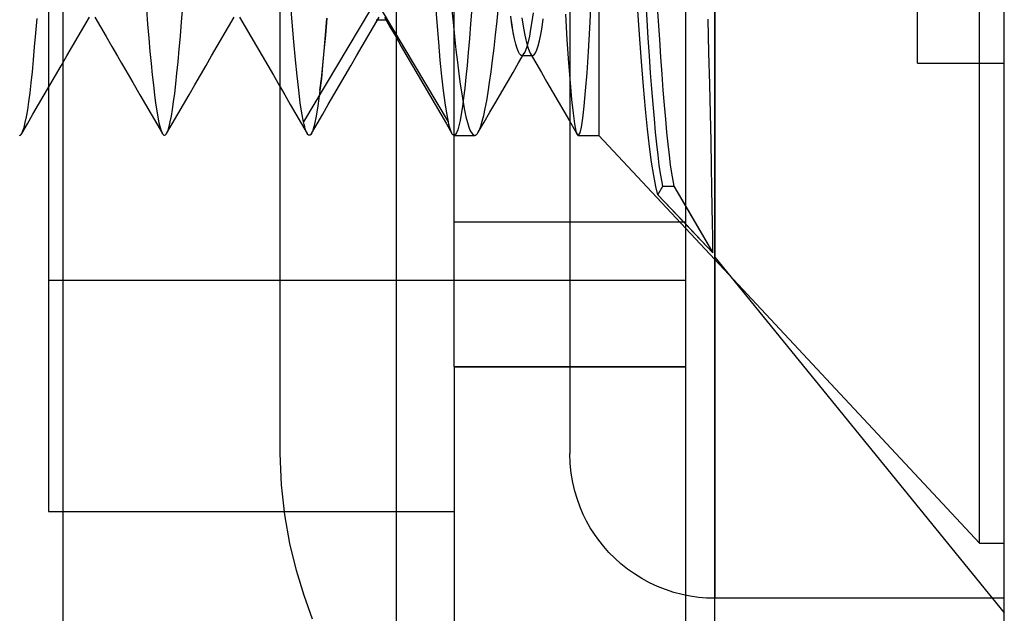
# Model space of a CAD drawing. Header units: millimetres. Extents: x 0 to 93, y -1.2 to 50.
# Tile 133 of 140: x 89.6 to 93, y 40.6 to 42.7. Entities that reach past the tile are written whole.
import ezdxf

# ---------------------------------------------------------------- set-up
doc = ezdxf.new("R2010")
doc.units = ezdxf.units.MM
doc.layers.add('MAIN-1', color=7, linetype='Continuous')
doc.layers.add('MAIN-2', color=7, linetype='Continuous')

msp = doc.modelspace()

# ---------------------------------------------------------------- linework, layer by layer
at = {"layer": 'MAIN-1'}
for p, q in [((90.9, 49.2), (90.9, 32.7)), ((89.75, 30.5), (89.75, 47.5)), ((92, 45.7), (92, 40.7)), ((92, 45.7), (92, 40.7)), ((91.1, 41.5), (91.1, 44.3)), ((91.9, 41.5), (91.9, 44.3)), ((92, 1), (92, 43.8)), ((93, 1), (93, 43.8)), ((91.9801, 42.5858), (91.9772, 42.7021)), ((91.9827, 42.4764), (91.9801, 42.5858)), ((91.9851, 42.3741), (91.9827, 42.4764)), ((91.9872, 42.2796), (91.9851, 42.3741)), ((91.989, 42.1938), (91.9872, 42.2796)), ((91.9904, 42.1174), (91.989, 42.1938)), ((91.9916, 42.0513), (91.9904, 42.1174)), ((91.9, 42.0536), (91.993, 41.8938)), ((91.9925, 41.9958), (91.9916, 42.0513)), ((91.993, 41.8938), (91.9, 41.9927)), ((91.993, 41.951), (91.9925, 41.9958)), ((91.9, 41.9783), (92, 41.8711)), ((91.9932, 41.9169), (91.993, 41.951)), ((91.993, 41.8938), (91.9932, 41.9169)), ((91.1, 41.5), (91.9, 41.5)), ((91.1, 41.5), (91.1, 40.5)), ((91.9, 40.5), (91.9, 41.5)), ((90.9, 41), (91.1, 41))]:
    msp.add_line(p, q, dxfattribs=at)
at = {"layer": 'MAIN-2'}
for p, q in [((90.5, 41.2), (90.5, 45.7)), ((91.5, 45.7), (91.5, 41.2)), ((92, 40.7), (92, 45.7)), ((92, 40.7), (92, 45.7)), ((89.7, 43.8), (89.7, 41)), ((91.6, 43.8), (91.6, 42.3)), ((91.6, 43.8), (91.6, 42.3)), ((92.9148, 40.89), (92.9148, 43.8)), ((92.9148, 40.89), (92.9148, 43.8)), ((92.7, 42.55), (92.7, 43.25)), ((90.159, 42.6919), (90.163, 42.743)), ((90.159, 42.6919), (90.163, 42.743)), ((90.5411, 42.6911), (90.5355, 42.7643)), ((90.5411, 42.6911), (90.5355, 42.7643)), ((91.0413, 42.6897), (91.0357, 42.763)), ((91.0413, 42.6897), (91.0357, 42.763)), ((91.0915, 42.7419), (91.0964, 42.6907)), ((91.0915, 42.7419), (91.0964, 42.6907)), ((91.1609, 42.7402), (91.1569, 42.686)), ((91.1609, 42.7402), (91.1569, 42.686)), ((91.2486, 42.6956), (91.2537, 42.7466)), ((91.2486, 42.6956), (91.2537, 42.7466)), ((91.5684, 42.6706), (91.573, 42.7602)), ((91.5684, 42.6706), (91.573, 42.7602)), ((91.7402, 42.6489), (91.7333, 42.7472)), ((91.7402, 42.6489), (91.7333, 42.7472)), ((91.7662, 42.6999), (91.7619, 42.7679)), ((91.7662, 42.6999), (91.7619, 42.7679)), ((91.8005, 42.7612), (91.8046, 42.695)), ((91.8005, 42.7612), (91.8046, 42.695)), ((89.6557, 42.6535), (89.6598, 42.7045)), ((89.6557, 42.6535), (89.6598, 42.7045)), ((89.8212, 42.6751), (89.8407, 42.7087)), ((89.8592, 42.7085), (89.8787, 42.6749)), ((90.0378, 42.7353), (90.0417, 42.6841)), ((90.0378, 42.7353), (90.0417, 42.6841)), ((90.3214, 42.6754), (90.3409, 42.709)), ((90.3214, 42.6754), (90.3409, 42.709)), ((90.359, 42.709), (90.3786, 42.6755)), ((90.359, 42.709), (90.3786, 42.6755)), ((90.8109, 42.7348), (90.5799, 42.3473)), ((90.8109, 42.7348), (90.5799, 42.3473)), ((90.6566, 42.6467), (90.6615, 42.7048)), ((90.6566, 42.6467), (90.6615, 42.7048)), ((90.8215, 42.6749), (90.841, 42.7085)), ((90.8215, 42.6749), (90.841, 42.7085)), ((91.0802, 42.3472), (90.8491, 42.7347)), ((91.0802, 42.3472), (90.8491, 42.7347)), ((90.8592, 42.7084), (90.8787, 42.6748)), ((90.8592, 42.7084), (90.8787, 42.6748)), ((91.3, 42.6821), (91.2955, 42.7116)), ((91.3002, 42.6809), (91.2957, 42.7101)), ((91.3344, 42.7064), (91.3389, 42.6776)), ((91.3344, 42.7064), (91.3389, 42.6776)), ((91.3729, 42.7239), (91.3686, 42.6935)), ((91.3729, 42.7239), (91.3686, 42.6935)), ((91.4844, 42.7188), (91.4898, 42.63)), ((91.4844, 42.7188), (91.4898, 42.63)), ((89.8017, 42.6416), (89.8212, 42.6751)), ((89.8787, 42.6749), (89.8982, 42.6413)), ((90.0417, 42.6841), (90.0456, 42.6358)), ((90.0417, 42.6841), (90.0456, 42.6358)), ((90.155, 42.6433), (90.159, 42.6919)), ((90.155, 42.6433), (90.159, 42.6919)), ((90.3019, 42.6418), (90.3214, 42.6754)), ((90.3019, 42.6418), (90.3214, 42.6754)), ((90.3786, 42.6755), (90.3981, 42.6418)), ((90.3786, 42.6755), (90.3981, 42.6418)), ((90.5468, 42.6233), (90.5411, 42.6911)), ((90.5468, 42.6233), (90.5411, 42.6911)), ((90.66, 42.704), (90.6554, 42.646)), ((90.66, 42.704), (90.6554, 42.646)), ((90.802, 42.6414), (90.8215, 42.6749)), ((90.802, 42.6414), (90.8215, 42.6749)), ((90.831, 42.6999), (90.8373, 42.6999)), ((90.831, 42.6999), (90.8373, 42.6999)), ((90.8373, 42.6999), (90.8437, 42.6999)), ((90.8373, 42.6999), (90.8437, 42.6999)), ((90.8437, 42.6999), (90.85, 42.6999)), ((90.8437, 42.6999), (90.85, 42.6999)), ((90.85, 42.6999), (90.8564, 42.6999)), ((90.85, 42.6999), (90.8564, 42.6999)), ((90.8564, 42.6999), (90.8627, 42.6999)), ((90.8564, 42.6999), (90.8627, 42.6999)), ((90.8627, 42.6999), (90.8691, 42.6999)), ((90.8627, 42.6999), (90.8691, 42.6999)), ((90.8787, 42.6748), (90.8983, 42.6412)), ((90.8787, 42.6748), (90.8983, 42.6412)), ((91.0469, 42.622), (91.0413, 42.6897)), ((91.0469, 42.622), (91.0413, 42.6897)), ((91.0964, 42.6907), (91.1013, 42.642)), ((91.0964, 42.6907), (91.1013, 42.642)), ((91.1569, 42.686), (91.1529, 42.6348)), ((91.1569, 42.686), (91.1529, 42.6348)), ((91.2434, 42.6473), (91.2486, 42.6956)), ((91.2434, 42.6473), (91.2486, 42.6956)), ((91.3044, 42.6563), (91.3, 42.6821)), ((91.3046, 42.6554), (91.3002, 42.6809)), ((91.3389, 42.6776), (91.3433, 42.6522)), ((91.3389, 42.6776), (91.3433, 42.6522)), ((91.3686, 42.6935), (91.3643, 42.6667)), ((91.3686, 42.6935), (91.3643, 42.6667)), ((91.3991, 42.6486), (91.4036, 42.6739)), ((91.3991, 42.6486), (91.4036, 42.6739)), ((91.4036, 42.6739), (91.4081, 42.7029)), ((91.4036, 42.6739), (91.4081, 42.7029)), ((91.5638, 42.5894), (91.5684, 42.6706)), ((91.5638, 42.5894), (91.5684, 42.6706)), ((91.7704, 42.6355), (91.7662, 42.6999)), ((91.7704, 42.6355), (91.7662, 42.6999)), ((91.8046, 42.695), (91.8088, 42.6311)), ((91.8046, 42.695), (91.8088, 42.6311)), ((91.9801, 42.5858), (91.9772, 42.7021)), ((89.6516, 42.6055), (89.6557, 42.6535)), ((89.6516, 42.6055), (89.6557, 42.6535)), ((89.7822, 42.608), (89.8017, 42.6416)), ((89.8982, 42.6413), (89.9178, 42.6077)), ((90.151, 42.5975), (90.155, 42.6433)), ((90.151, 42.5975), (90.155, 42.6433)), ((90.2824, 42.6083), (90.3019, 42.6418)), ((90.2824, 42.6083), (90.3019, 42.6418)), ((90.3981, 42.6418), (90.4176, 42.6083)), ((90.3981, 42.6418), (90.4176, 42.6083)), ((90.6554, 42.646), (90.6508, 42.5918)), ((90.6554, 42.646), (90.6508, 42.5918)), ((90.6517, 42.5924), (90.6566, 42.6467)), ((90.6517, 42.5924), (90.6566, 42.6467)), ((90.7825, 42.6079), (90.802, 42.6414)), ((90.7825, 42.6079), (90.802, 42.6414)), ((90.8983, 42.6412), (90.9178, 42.6077)), ((90.8983, 42.6412), (90.9178, 42.6077)), ((91.1013, 42.642), (91.1063, 42.596)), ((91.1013, 42.642), (91.1063, 42.596)), ((91.2382, 42.6018), (91.2434, 42.6473)), ((91.2382, 42.6018), (91.2434, 42.6473)), ((91.3088, 42.6342), (91.3044, 42.6563)), ((91.309, 42.6336), (91.3046, 42.6554)), ((91.3433, 42.6522), (91.3478, 42.6304)), ((91.3433, 42.6522), (91.3478, 42.6304)), ((91.36, 42.6433), (91.3556, 42.6233)), ((91.36, 42.6433), (91.3556, 42.6233)), ((91.3643, 42.6667), (91.36, 42.6433)), ((91.3643, 42.6667), (91.36, 42.6433)), ((91.3946, 42.627), (91.3991, 42.6486)), ((91.3946, 42.627), (91.3991, 42.6486)), ((91.7472, 42.5554), (91.7402, 42.6489)), ((91.7472, 42.5554), (91.7402, 42.6489)), ((89.6476, 42.5608), (89.6516, 42.6055)), ((89.6476, 42.5608), (89.6516, 42.6055)), ((89.7626, 42.5744), (89.7822, 42.608)), ((89.9178, 42.6077), (89.9373, 42.5742)), ((90.0456, 42.6358), (90.0496, 42.5904)), ((90.0456, 42.6358), (90.0496, 42.5904)), ((90.2629, 42.5748), (90.2824, 42.6083)), ((90.2629, 42.5748), (90.2824, 42.6083)), ((90.4176, 42.6083), (90.4372, 42.5747)), ((90.4176, 42.6083), (90.4372, 42.5747)), ((90.5524, 42.5612), (90.5468, 42.6233)), ((90.5524, 42.5612), (90.5468, 42.6233)), ((90.763, 42.5744), (90.7825, 42.6079)), ((90.763, 42.5744), (90.7825, 42.6079)), ((90.9178, 42.6077), (90.9373, 42.5741)), ((90.9178, 42.6077), (90.9373, 42.5741)), ((91.0524, 42.5602), (91.0469, 42.622)), ((91.0524, 42.5602), (91.0469, 42.622)), ((91.1529, 42.6348), (91.1489, 42.5867)), ((91.1529, 42.6348), (91.1489, 42.5867)), ((91.3132, 42.6157), (91.3088, 42.6342)), ((91.3133, 42.6152), (91.309, 42.6336)), ((91.3176, 42.6006), (91.3132, 42.6157)), ((91.3177, 42.6004), (91.3133, 42.6152)), ((91.3512, 42.6064), (91.3467, 42.5931)), ((91.3512, 42.6064), (91.3467, 42.5931)), ((91.3478, 42.6304), (91.3523, 42.6122)), ((91.3478, 42.6304), (91.3523, 42.6122)), ((91.3556, 42.6233), (91.3512, 42.6064)), ((91.3556, 42.6233), (91.3512, 42.6064)), ((91.3523, 42.6122), (91.3567, 42.5976)), ((91.3523, 42.6122), (91.3567, 42.5976)), ((91.3857, 42.5952), (91.3902, 42.6092)), ((91.3857, 42.5952), (91.3902, 42.6092)), ((91.3902, 42.6092), (91.3946, 42.627)), ((91.3902, 42.6092), (91.3946, 42.627)), ((91.4898, 42.63), (91.495, 42.551)), ((91.4898, 42.63), (91.495, 42.551)), ((91.7746, 42.5745), (91.7704, 42.6355)), ((91.7746, 42.5745), (91.7704, 42.6355)), ((91.8088, 42.6311), (91.813, 42.5698)), ((91.8088, 42.6311), (91.813, 42.5698)), ((89.7432, 42.5409), (89.7626, 42.5744)), ((89.9373, 42.5742), (89.9517, 42.5493)), ((90.0496, 42.5904), (90.0536, 42.5481)), ((90.0496, 42.5904), (90.0536, 42.5481)), ((90.147, 42.5546), (90.151, 42.5975)), ((90.147, 42.5546), (90.151, 42.5975)), ((90.2434, 42.5412), (90.2629, 42.5748)), ((90.2434, 42.5412), (90.2629, 42.5748)), ((90.4372, 42.5747), (90.4567, 42.5411)), ((90.4372, 42.5747), (90.4567, 42.5411)), ((90.6508, 42.5918), (90.6462, 42.5419)), ((90.6508, 42.5918), (90.6462, 42.5419)), ((90.6468, 42.5422), (90.6517, 42.5924)), ((90.6468, 42.5422), (90.6517, 42.5924)), ((90.7435, 42.5409), (90.763, 42.5744)), ((90.7435, 42.5409), (90.763, 42.5744)), ((90.9373, 42.5741), (90.9567, 42.5406)), ((90.9373, 42.5741), (90.9567, 42.5406)), ((91.1063, 42.596), (91.1113, 42.553)), ((91.1063, 42.596), (91.1113, 42.553)), ((91.1489, 42.5867), (91.1448, 42.542)), ((91.1489, 42.5867), (91.1448, 42.542)), ((91.2331, 42.5593), (91.2382, 42.6018)), ((91.2331, 42.5593), (91.2382, 42.6018)), ((91.322, 42.5892), (91.3176, 42.6006)), ((91.322, 42.5891), (91.3177, 42.6004)), ((91.3264, 42.5813), (91.322, 42.5892)), ((91.3264, 42.5813), (91.322, 42.5891)), ((91.323, 42.5506), (91.3425, 42.5841)), ((91.323, 42.5506), (91.3425, 42.5841)), ((91.3308, 42.577), (91.3264, 42.5813)), ((91.3308, 42.577), (91.3264, 42.5813)), ((91.3319, 42.5765), (91.3308, 42.577)), ((91.3319, 42.5765), (91.3308, 42.577)), ((91.3331, 42.5763), (91.3319, 42.5765)), ((91.3331, 42.5763), (91.3319, 42.5765)), ((91.3342, 42.5763), (91.3331, 42.5763)), ((91.3342, 42.5763), (91.3331, 42.5763)), ((91.3336, 42.5763), (91.3399, 42.5763)), ((91.3336, 42.5763), (91.3399, 42.5763)), ((91.3354, 42.5766), (91.3342, 42.5763)), ((91.3354, 42.5766), (91.3342, 42.5763)), ((91.3365, 42.5771), (91.3354, 42.5766)), ((91.3365, 42.5771), (91.3354, 42.5766)), ((91.3377, 42.5779), (91.3365, 42.5771)), ((91.3377, 42.5779), (91.3365, 42.5771)), ((91.3422, 42.5835), (91.3377, 42.5779)), ((91.3422, 42.5835), (91.3377, 42.5779)), ((91.3399, 42.5763), (91.3463, 42.5763)), ((91.3399, 42.5763), (91.3463, 42.5763)), ((91.3467, 42.5931), (91.3422, 42.5835)), ((91.3467, 42.5931), (91.3422, 42.5835)), ((91.3463, 42.5763), (91.3526, 42.5763)), ((91.3463, 42.5763), (91.3526, 42.5763)), ((91.3526, 42.5763), (91.359, 42.5763)), ((91.3526, 42.5763), (91.359, 42.5763)), ((91.3567, 42.5976), (91.3612, 42.5868)), ((91.3567, 42.5976), (91.3612, 42.5868)), ((91.359, 42.5763), (91.3653, 42.5763)), ((91.359, 42.5763), (91.3653, 42.5763)), ((91.3612, 42.5868), (91.3656, 42.5798)), ((91.3612, 42.5868), (91.3656, 42.5798)), ((91.3626, 42.5842), (91.382, 42.5507)), ((91.3626, 42.5842), (91.382, 42.5507)), ((91.3653, 42.5763), (91.3717, 42.5763)), ((91.3653, 42.5763), (91.3717, 42.5763)), ((91.3656, 42.5798), (91.3701, 42.5766)), ((91.3656, 42.5798), (91.3701, 42.5766)), ((91.3701, 42.5766), (91.3712, 42.5763)), ((91.3701, 42.5766), (91.3712, 42.5763)), ((91.3712, 42.5763), (91.3723, 42.5764)), ((91.3712, 42.5763), (91.3723, 42.5764)), ((91.3723, 42.5764), (91.3734, 42.5766)), ((91.3723, 42.5764), (91.3734, 42.5766)), ((91.3734, 42.5766), (91.3745, 42.5771)), ((91.3734, 42.5766), (91.3745, 42.5771)), ((91.3745, 42.5771), (91.3756, 42.5778)), ((91.3745, 42.5771), (91.3756, 42.5778)), ((91.3756, 42.5778), (91.3767, 42.5788)), ((91.3756, 42.5778), (91.3767, 42.5788)), ((91.3767, 42.5788), (91.3812, 42.5851)), ((91.3767, 42.5788), (91.3812, 42.5851)), ((91.3812, 42.5851), (91.3857, 42.5952)), ((91.3812, 42.5851), (91.3857, 42.5952)), ((91.5591, 42.5166), (91.5638, 42.5894)), ((91.5591, 42.5166), (91.5638, 42.5894)), ((91.7787, 42.5164), (91.7746, 42.5745)), ((91.7787, 42.5164), (91.7746, 42.5745)), ((91.813, 42.5698), (91.8172, 42.5114)), ((91.813, 42.5698), (91.8172, 42.5114)), ((91.9827, 42.4764), (91.9801, 42.5858)), ((89.6437, 42.5194), (89.6476, 42.5608)), ((89.6437, 42.5194), (89.6476, 42.5608)), ((89.7237, 42.5073), (89.7432, 42.5409)), ((89.9517, 42.5493), (89.9662, 42.5244)), ((90.0536, 42.5481), (90.0576, 42.5089)), ((90.0536, 42.5481), (90.0576, 42.5089)), ((90.143, 42.5149), (90.147, 42.5546)), ((90.143, 42.5149), (90.147, 42.5546)), ((90.2239, 42.5077), (90.2434, 42.5412)), ((90.2239, 42.5077), (90.2434, 42.5412)), ((90.4567, 42.5411), (90.4762, 42.5076)), ((90.4567, 42.5411), (90.4762, 42.5076)), ((90.558, 42.5054), (90.5524, 42.5612)), ((90.558, 42.5054), (90.5524, 42.5612)), ((90.6462, 42.5419), (90.6417, 42.4963)), ((90.6462, 42.5419), (90.6417, 42.4963)), ((90.6418, 42.4964), (90.6468, 42.5422)), ((90.6418, 42.4964), (90.6468, 42.5422)), ((90.724, 42.5073), (90.7435, 42.5409)), ((90.724, 42.5073), (90.7435, 42.5409)), ((90.9567, 42.5406), (90.9762, 42.507)), ((90.9567, 42.5406), (90.9762, 42.507)), ((91.0579, 42.5045), (91.0524, 42.5602)), ((91.0579, 42.5045), (91.0524, 42.5602)), ((91.1113, 42.553), (91.1163, 42.5131)), ((91.1113, 42.553), (91.1163, 42.5131)), ((91.1448, 42.542), (91.1408, 42.5008)), ((91.1448, 42.542), (91.1408, 42.5008)), ((91.228, 42.5197), (91.2331, 42.5593)), ((91.228, 42.5197), (91.2331, 42.5593)), ((91.3035, 42.5171), (91.323, 42.5506)), ((91.3035, 42.5171), (91.323, 42.5506)), ((91.382, 42.5507), (91.4014, 42.5171)), ((91.382, 42.5507), (91.4014, 42.5171)), ((91.495, 42.551), (91.5003, 42.4821)), ((91.495, 42.551), (91.5003, 42.4821)), ((91.7543, 42.4685), (91.7472, 42.5554)), ((91.7543, 42.4685), (91.7472, 42.5554)), ((92.7, 42.55), (92.7, 42.55)), ((92.7, 42.55), (93, 42.55)), ((92.7, 42.55), (92.7, 42.55)), ((93, 42.55), (93, 42.55)), ((93, 42.55), (93, 42.55)), ((89.6397, 42.4815), (89.6437, 42.5194)), ((89.6397, 42.4815), (89.6437, 42.5194)), ((89.7042, 42.4738), (89.7237, 42.5073)), ((89.9662, 42.5244), (89.9907, 42.4822)), ((90.0576, 42.5089), (90.0616, 42.473)), ((90.0576, 42.5089), (90.0616, 42.473)), ((90.1391, 42.4784), (90.143, 42.5149)), ((90.1391, 42.4784), (90.143, 42.5149)), ((90.2044, 42.4742), (90.2239, 42.5077)), ((90.2044, 42.4742), (90.2239, 42.5077)), ((90.4762, 42.5076), (90.4957, 42.474)), ((90.4762, 42.5076), (90.4957, 42.474)), ((90.5635, 42.4559), (90.558, 42.5054)), ((90.5635, 42.4559), (90.558, 42.5054)), ((90.7046, 42.4738), (90.724, 42.5073)), ((90.7046, 42.4738), (90.724, 42.5073)), ((90.9762, 42.507), (90.9957, 42.4735)), ((90.9762, 42.507), (90.9957, 42.4735)), ((91.0635, 42.4552), (91.0579, 42.5045)), ((91.0635, 42.4552), (91.0579, 42.5045)), ((91.1163, 42.5131), (91.1213, 42.4766)), ((91.1163, 42.5131), (91.1213, 42.4766)), ((91.1408, 42.5008), (91.1367, 42.4633)), ((91.1408, 42.5008), (91.1367, 42.4633)), ((91.2228, 42.4832), (91.228, 42.5197)), ((91.2228, 42.4832), (91.228, 42.5197)), ((91.284, 42.4836), (91.3035, 42.5171)), ((91.284, 42.4836), (91.3035, 42.5171)), ((91.4014, 42.5171), (91.4208, 42.4836)), ((91.4014, 42.5171), (91.4208, 42.4836)), ((91.5543, 42.4535), (91.5591, 42.5166)), ((91.5543, 42.4535), (91.5591, 42.5166)), ((91.7829, 42.4607), (91.7787, 42.5164)), ((91.7829, 42.4607), (91.7787, 42.5164)), ((91.8172, 42.5114), (91.8214, 42.4561)), ((91.8172, 42.5114), (91.8214, 42.4561)), ((89.6357, 42.4469), (89.6397, 42.4815)), ((89.6357, 42.4469), (89.6397, 42.4815)), ((89.6847, 42.4403), (89.7042, 42.4738)), ((89.9907, 42.4822), (90.0152, 42.4399)), ((90.0616, 42.473), (90.0655, 42.4403)), ((90.0616, 42.473), (90.0655, 42.4403)), ((90.1353, 42.4452), (90.1391, 42.4784)), ((90.1353, 42.4452), (90.1391, 42.4784)), ((90.185, 42.4406), (90.2044, 42.4742)), ((90.185, 42.4406), (90.2044, 42.4742)), ((90.4957, 42.474), (90.5151, 42.4405)), ((90.4957, 42.474), (90.5151, 42.4405)), ((90.637, 42.4552), (90.6418, 42.4964)), ((90.637, 42.4552), (90.6418, 42.4964)), ((90.6417, 42.4963), (90.637, 42.4552)), ((90.6417, 42.4963), (90.637, 42.4552)), ((90.6851, 42.4402), (90.7046, 42.4738)), ((90.6851, 42.4402), (90.7046, 42.4738)), ((90.9957, 42.4735), (91.0151, 42.44)), ((90.9957, 42.4735), (91.0151, 42.44)), ((91.1213, 42.4766), (91.1262, 42.4433)), ((91.1213, 42.4766), (91.1262, 42.4433)), ((91.2177, 42.4497), (91.2228, 42.4832)), ((91.2177, 42.4497), (91.2228, 42.4832)), ((91.2645, 42.4501), (91.284, 42.4836)), ((91.2645, 42.4501), (91.284, 42.4836)), ((91.4208, 42.4836), (91.4402, 42.4501)), ((91.4208, 42.4836), (91.4402, 42.4501)), ((91.5003, 42.4821), (91.5055, 42.4238)), ((91.5003, 42.4821), (91.5055, 42.4238)), ((91.7613, 42.3904), (91.7543, 42.4685)), ((91.7613, 42.3904), (91.7543, 42.4685)), ((91.9851, 42.3741), (91.9827, 42.4764)), ((89.6317, 42.4158), (89.6357, 42.4469)), ((89.6317, 42.4158), (89.6357, 42.4469)), ((89.6653, 42.4068), (89.6847, 42.4403)), ((90.0152, 42.4399), (90.0346, 42.4065)), ((90.0655, 42.4403), (90.0694, 42.411)), ((90.0655, 42.4403), (90.0694, 42.411)), ((90.1314, 42.4154), (90.1353, 42.4452)), ((90.1314, 42.4154), (90.1353, 42.4452)), ((90.1655, 42.4072), (90.185, 42.4406)), ((90.1655, 42.4072), (90.185, 42.4406)), ((90.5151, 42.4405), (90.5345, 42.407)), ((90.5151, 42.4405), (90.5345, 42.407)), ((90.5689, 42.4129), (90.5635, 42.4559)), ((90.5689, 42.4129), (90.5635, 42.4559)), ((90.637, 42.4552), (90.6335, 42.4276)), ((90.637, 42.4552), (90.6335, 42.4276)), ((90.6657, 42.4068), (90.6851, 42.4402)), ((90.6657, 42.4068), (90.6851, 42.4402)), ((91.0151, 42.44), (91.0345, 42.4065)), ((91.0151, 42.44), (91.0345, 42.4065)), ((91.069, 42.4124), (91.0635, 42.4552)), ((91.069, 42.4124), (91.0635, 42.4552)), ((91.1262, 42.4433), (91.1312, 42.4135)), ((91.1262, 42.4433), (91.1312, 42.4135)), ((91.1367, 42.4633), (91.1326, 42.4296)), ((91.1367, 42.4633), (91.1326, 42.4296)), ((91.2126, 42.4195), (91.2177, 42.4497)), ((91.2126, 42.4195), (91.2177, 42.4497)), ((91.2442, 42.4153), (91.2645, 42.4501)), ((91.2442, 42.4153), (91.2645, 42.4501)), ((91.4402, 42.4501), (91.4596, 42.4167)), ((91.4402, 42.4501), (91.4596, 42.4167)), ((91.5495, 42.401), (91.5543, 42.4535)), ((91.5495, 42.401), (91.5543, 42.4535)), ((91.7872, 42.4076), (91.7829, 42.4607)), ((91.7872, 42.4076), (91.7829, 42.4607)), ((91.8214, 42.4561), (91.8256, 42.4043)), ((91.8214, 42.4561), (91.8256, 42.4043)), ((89.6276, 42.3882), (89.6317, 42.4158)), ((89.6276, 42.3882), (89.6317, 42.4158)), ((89.6459, 42.3733), (89.6653, 42.4068)), ((90.0346, 42.4065), (90.0539, 42.3732)), ((90.0694, 42.411), (90.0733, 42.385)), ((90.0694, 42.411), (90.0733, 42.385)), ((90.1276, 42.389), (90.1314, 42.4154)), ((90.1276, 42.389), (90.1314, 42.4154)), ((90.1461, 42.3737), (90.1655, 42.4072)), ((90.1461, 42.3737), (90.1655, 42.4072)), ((90.5345, 42.407), (90.554, 42.3736)), ((90.5345, 42.407), (90.554, 42.3736)), ((90.5744, 42.3766), (90.5689, 42.4129)), ((90.5744, 42.3766), (90.5689, 42.4129)), ((90.63, 42.4026), (90.6265, 42.3802)), ((90.63, 42.4026), (90.6265, 42.3802)), ((90.6335, 42.4276), (90.63, 42.4026)), ((90.6335, 42.4276), (90.63, 42.4026)), ((90.6463, 42.3734), (90.6657, 42.4068)), ((90.6463, 42.3734), (90.6657, 42.4068)), ((91.0345, 42.4065), (91.054, 42.3731)), ((91.0345, 42.4065), (91.054, 42.3731)), ((91.0746, 42.3764), (91.069, 42.4124)), ((91.0746, 42.3764), (91.069, 42.4124)), ((91.1286, 42.3997), (91.1246, 42.3737)), ((91.1286, 42.3997), (91.1246, 42.3737)), ((91.1326, 42.4296), (91.1286, 42.3997)), ((91.1326, 42.4296), (91.1286, 42.3997)), ((91.1312, 42.4135), (91.1361, 42.3872)), ((91.1312, 42.4135), (91.1361, 42.3872)), ((91.2075, 42.3926), (91.2126, 42.4195)), ((91.2075, 42.3926), (91.2126, 42.4195)), ((91.2239, 42.3804), (91.2442, 42.4153)), ((91.2239, 42.3804), (91.2442, 42.4153)), ((91.4596, 42.4167), (91.479, 42.3832)), ((91.4596, 42.4167), (91.479, 42.3832)), ((91.5055, 42.4238), (91.5107, 42.3762)), ((91.5055, 42.4238), (91.5107, 42.3762)), ((91.5447, 42.3593), (91.5495, 42.401)), ((91.5447, 42.3593), (91.5495, 42.401)), ((91.7915, 42.3576), (91.7872, 42.4076)), ((91.7915, 42.3576), (91.7872, 42.4076)), ((91.8256, 42.4043), (91.8298, 42.3558)), ((91.8256, 42.4043), (91.8298, 42.3558)), ((89.6193, 42.3441), (89.6235, 42.3642)), ((89.6193, 42.3441), (89.6235, 42.3642)), ((89.6235, 42.3642), (89.6276, 42.3882)), ((89.6235, 42.3642), (89.6276, 42.3882)), ((89.6265, 42.3398), (89.6459, 42.3733)), ((90.0539, 42.3732), (90.0733, 42.3398)), ((90.0733, 42.385), (90.0771, 42.3625)), ((90.0733, 42.385), (90.0771, 42.3625)), ((90.12, 42.3464), (90.1239, 42.366)), ((90.12, 42.3464), (90.1239, 42.366)), ((90.1239, 42.366), (90.1276, 42.389)), ((90.1239, 42.366), (90.1276, 42.389)), ((90.1267, 42.3403), (90.1461, 42.3737)), ((90.1267, 42.3403), (90.1461, 42.3737)), ((90.554, 42.3736), (90.5733, 42.3401)), ((90.554, 42.3736), (90.5733, 42.3401)), ((90.5799, 42.3473), (90.5744, 42.3766)), ((90.5799, 42.3473), (90.5744, 42.3766)), ((90.6265, 42.3802), (90.623, 42.3607)), ((90.6265, 42.3802), (90.623, 42.3607)), ((90.6269, 42.34), (90.6463, 42.3734)), ((90.6269, 42.34), (90.6463, 42.3734)), ((91.054, 42.3731), (91.0734, 42.3396)), ((91.054, 42.3731), (91.0734, 42.3396)), ((91.0802, 42.3472), (91.0746, 42.3764)), ((91.0802, 42.3472), (91.0746, 42.3764)), ((91.1246, 42.3737), (91.1205, 42.3515)), ((91.1246, 42.3737), (91.1205, 42.3515)), ((91.1361, 42.3872), (91.1411, 42.3643)), ((91.1361, 42.3872), (91.1411, 42.3643)), ((91.1411, 42.3643), (91.146, 42.3448)), ((91.1411, 42.3643), (91.146, 42.3448)), ((91.1974, 42.3488), (91.2025, 42.369)), ((91.1974, 42.3488), (91.2025, 42.369)), ((91.2025, 42.369), (91.2075, 42.3926)), ((91.2025, 42.369), (91.2075, 42.3926)), ((91.2036, 42.3455), (91.2239, 42.3804)), ((91.2036, 42.3455), (91.2239, 42.3804)), ((91.479, 42.3832), (91.4984, 42.3497)), ((91.479, 42.3832), (91.4984, 42.3497)), ((91.5107, 42.3762), (91.5158, 42.3397)), ((91.5107, 42.3762), (91.5158, 42.3397)), ((91.7682, 42.3218), (91.7613, 42.3904)), ((91.7682, 42.3218), (91.7613, 42.3904)), ((91.9872, 42.2796), (91.9851, 42.3741)), ((89.607, 42.3063), (89.6265, 42.3398)), ((89.6152, 42.3277), (89.6193, 42.3441)), ((89.6152, 42.3277), (89.6193, 42.3441)), ((90.0733, 42.3398), (90.0927, 42.3064)), ((90.0771, 42.3625), (90.0809, 42.3433)), ((90.0771, 42.3625), (90.0809, 42.3433)), ((90.0809, 42.3433), (90.0848, 42.3276)), ((90.0809, 42.3433), (90.0848, 42.3276)), ((90.1073, 42.3068), (90.1267, 42.3403)), ((90.1073, 42.3068), (90.1267, 42.3403)), ((90.1122, 42.3174), (90.1161, 42.3302)), ((90.1122, 42.3174), (90.1161, 42.3302)), ((90.1161, 42.3302), (90.12, 42.3464)), ((90.1161, 42.3302), (90.12, 42.3464)), ((90.5733, 42.3401), (90.5927, 42.3067)), ((90.5733, 42.3401), (90.5927, 42.3067)), ((90.5821, 42.3379), (90.5799, 42.3473)), ((90.5821, 42.3379), (90.5799, 42.3473)), ((90.5842, 42.3296), (90.5821, 42.3379)), ((90.5842, 42.3296), (90.5821, 42.3379)), ((90.6076, 42.3066), (90.6269, 42.34)), ((90.6076, 42.3066), (90.6269, 42.34)), ((90.6195, 42.3439), (90.6161, 42.3298)), ((90.6195, 42.3439), (90.6161, 42.3298)), ((90.623, 42.3607), (90.6195, 42.3439)), ((90.623, 42.3607), (90.6195, 42.3439)), ((91.0734, 42.3396), (91.0928, 42.3061)), ((91.0734, 42.3396), (91.0928, 42.3061)), ((91.0823, 42.3377), (91.0802, 42.3472)), ((91.0823, 42.3377), (91.0802, 42.3472)), ((91.0844, 42.3293), (91.0823, 42.3377)), ((91.0844, 42.3293), (91.0823, 42.3377)), ((91.1165, 42.3332), (91.1124, 42.3188)), ((91.1165, 42.3332), (91.1124, 42.3188)), ((91.1205, 42.3515), (91.1165, 42.3332)), ((91.1205, 42.3515), (91.1165, 42.3332)), ((91.146, 42.3448), (91.151, 42.3288)), ((91.146, 42.3448), (91.151, 42.3288)), ((91.1833, 42.3106), (91.2036, 42.3455)), ((91.1833, 42.3106), (91.2036, 42.3455)), ((91.1873, 42.3187), (91.1924, 42.332)), ((91.1873, 42.3187), (91.1924, 42.332)), ((91.1924, 42.332), (91.1974, 42.3488)), ((91.1924, 42.332), (91.1974, 42.3488)), ((91.4984, 42.3497), (91.5178, 42.3162)), ((91.4984, 42.3497), (91.5178, 42.3162)), ((91.5158, 42.3397), (91.5209, 42.3149)), ((91.5158, 42.3397), (91.5209, 42.3149)), ((91.5399, 42.3284), (91.5447, 42.3593)), ((91.5399, 42.3284), (91.5447, 42.3593)), ((91.7958, 42.3113), (91.7915, 42.3576)), ((91.7958, 42.3113), (91.7915, 42.3576)), ((91.8298, 42.3558), (91.834, 42.3108)), ((91.8298, 42.3558), (91.834, 42.3108)), ((89.5977, 42.3008), (89.6, 42.3001)), ((89.6, 42.3001), (89.6024, 42.3008)), ((89.6024, 42.3008), (89.6047, 42.3029)), ((89.6047, 42.3029), (89.6071, 42.3063)), ((89.6071, 42.3063), (89.6111, 42.3151)), ((89.6071, 42.3063), (89.6111, 42.3151)), ((89.6111, 42.3151), (89.6152, 42.3277)), ((89.6111, 42.3151), (89.6152, 42.3277)), ((90.0848, 42.3276), (90.0886, 42.3153)), ((90.0848, 42.3276), (90.0886, 42.3153)), ((90.0886, 42.3153), (90.0925, 42.3067)), ((90.0886, 42.3153), (90.0925, 42.3067)), ((90.0925, 42.3067), (90.0951, 42.3029)), ((90.0925, 42.3067), (90.0951, 42.3029)), ((90.0951, 42.3029), (90.0977, 42.3008)), ((90.0951, 42.3029), (90.0977, 42.3008)), ((90.0977, 42.3008), (90.1004, 42.3003)), ((90.0977, 42.3008), (90.1004, 42.3003)), ((90.1004, 42.3003), (90.103, 42.3013)), ((90.1004, 42.3003), (90.103, 42.3013)), ((90.103, 42.3013), (90.1056, 42.304)), ((90.103, 42.3013), (90.1056, 42.304)), ((90.1056, 42.304), (90.1083, 42.3082)), ((90.1056, 42.304), (90.1083, 42.3082)), ((90.1083, 42.3082), (90.1122, 42.3174)), ((90.1083, 42.3082), (90.1122, 42.3174)), ((90.5863, 42.3223), (90.5842, 42.3296)), ((90.5863, 42.3223), (90.5842, 42.3296)), ((90.5885, 42.3161), (90.5863, 42.3223)), ((90.5885, 42.3161), (90.5863, 42.3223)), ((90.5906, 42.3108), (90.5885, 42.3161)), ((90.5906, 42.3108), (90.5885, 42.3161)), ((90.5928, 42.3066), (90.5906, 42.3108)), ((90.5928, 42.3066), (90.5906, 42.3108)), ((90.5953, 42.3031), (90.5928, 42.3066)), ((90.5953, 42.3031), (90.5928, 42.3066)), ((90.5977, 42.3009), (90.5953, 42.3031)), ((90.5977, 42.3009), (90.5953, 42.3031)), ((90.6002, 42.3002), (90.5977, 42.3009)), ((90.6002, 42.3002), (90.5977, 42.3009)), ((90.6027, 42.3009), (90.6002, 42.3002)), ((90.6027, 42.3009), (90.6002, 42.3002)), ((90.6051, 42.303), (90.6027, 42.3009)), ((90.6051, 42.303), (90.6027, 42.3009)), ((90.6076, 42.3066), (90.6051, 42.303)), ((90.6076, 42.3066), (90.6051, 42.303)), ((90.6084, 42.3081), (90.6076, 42.3066)), ((90.6084, 42.3081), (90.6076, 42.3066)), ((90.6093, 42.3099), (90.6084, 42.3081)), ((90.6093, 42.3099), (90.6084, 42.3081)), ((90.6101, 42.3118), (90.6093, 42.3099)), ((90.6101, 42.3118), (90.6093, 42.3099)), ((90.611, 42.3138), (90.6101, 42.3118)), ((90.611, 42.3138), (90.6101, 42.3118)), ((90.6118, 42.3161), (90.611, 42.3138)), ((90.6118, 42.3161), (90.611, 42.3138)), ((90.6127, 42.3185), (90.6118, 42.3161)), ((90.6127, 42.3185), (90.6118, 42.3161)), ((90.6161, 42.3298), (90.6127, 42.3185)), ((90.6161, 42.3298), (90.6127, 42.3185)), ((91.0864, 42.322), (91.0844, 42.3293)), ((91.0864, 42.322), (91.0844, 42.3293)), ((91.0885, 42.3157), (91.0864, 42.322)), ((91.0885, 42.3157), (91.0864, 42.322)), ((91.0906, 42.3104), (91.0885, 42.3157)), ((91.0906, 42.3104), (91.0885, 42.3157)), ((91.0927, 42.3062), (91.0906, 42.3104)), ((91.0927, 42.3062), (91.0906, 42.3104)), ((91.0939, 42.3043), (91.0927, 42.3062)), ((91.0939, 42.3043), (91.0927, 42.3062)), ((91.0951, 42.3028), (91.0939, 42.3043)), ((91.0951, 42.3028), (91.0939, 42.3043)), ((91.0963, 42.3016), (91.0951, 42.3028)), ((91.0963, 42.3016), (91.0951, 42.3028)), ((91.0975, 42.3007), (91.0963, 42.3016)), ((91.0975, 42.3007), (91.0963, 42.3016)), ((91.0987, 42.3002), (91.0975, 42.3007)), ((91.0987, 42.3002), (91.0975, 42.3007)), ((91.0999, 42.3), (91.0987, 42.3002)), ((91.0999, 42.3), (91.0987, 42.3002)), ((91.1041, 42.3021), (91.0999, 42.3)), ((91.1041, 42.3021), (91.0999, 42.3)), ((91.0999, 42.3), (91.171, 42.3)), ((91.0999, 42.3), (91.171, 42.3)), ((91.1083, 42.3084), (91.1041, 42.3021)), ((91.1083, 42.3084), (91.1041, 42.3021)), ((91.1124, 42.3188), (91.1083, 42.3084)), ((91.1124, 42.3188), (91.1083, 42.3084)), ((91.151, 42.3288), (91.156, 42.3161)), ((91.151, 42.3288), (91.156, 42.3161)), ((91.156, 42.3161), (91.1611, 42.3071)), ((91.156, 42.3161), (91.1611, 42.3071)), ((91.1611, 42.3071), (91.1661, 42.3017)), ((91.1611, 42.3071), (91.1661, 42.3017)), ((91.1661, 42.3017), (91.1712, 42.3)), ((91.1661, 42.3017), (91.1712, 42.3)), ((91.1712, 42.3), (91.173, 42.3003)), ((91.1712, 42.3), (91.173, 42.3003)), ((91.173, 42.3003), (91.1749, 42.3011)), ((91.173, 42.3003), (91.1749, 42.3011)), ((91.1749, 42.3011), (91.1767, 42.3023)), ((91.1749, 42.3011), (91.1767, 42.3023)), ((91.1767, 42.3023), (91.1786, 42.3041)), ((91.1767, 42.3023), (91.1786, 42.3041)), ((91.1786, 42.3041), (91.1804, 42.3063)), ((91.1786, 42.3041), (91.1804, 42.3063)), ((91.1804, 42.3063), (91.1823, 42.3089)), ((91.1804, 42.3063), (91.1823, 42.3089)), ((91.1823, 42.3089), (91.1873, 42.3187)), ((91.1823, 42.3089), (91.1873, 42.3187)), ((91.5178, 42.3162), (91.5252, 42.3033)), ((91.5178, 42.3162), (91.5252, 42.3033)), ((91.5209, 42.3149), (91.526, 42.302)), ((91.5209, 42.3149), (91.526, 42.302)), ((91.526, 42.302), (91.5267, 42.3012)), ((91.526, 42.302), (91.5267, 42.3012)), ((91.5267, 42.3012), (91.5274, 42.3006)), ((91.5267, 42.3012), (91.5274, 42.3006)), ((91.5274, 42.3006), (91.5281, 42.3002)), ((91.5274, 42.3006), (91.5281, 42.3002)), ((91.5281, 42.3002), (91.5288, 42.3)), ((91.5281, 42.3002), (91.5288, 42.3)), ((91.5288, 42.3), (91.5295, 42.3001)), ((91.5288, 42.3), (91.5295, 42.3001)), ((91.529, 42.3), (91.6, 42.3)), ((91.529, 42.3), (91.6, 42.3)), ((91.5295, 42.3001), (91.5302, 42.3003)), ((91.5295, 42.3001), (91.5302, 42.3003)), ((91.5302, 42.3003), (91.535, 42.3087)), ((91.5302, 42.3003), (91.535, 42.3087)), ((91.535, 42.3087), (91.5399, 42.3284)), ((91.535, 42.3087), (91.5399, 42.3284)), ((91.6, 42.3), (91.9, 41.9783)), ((91.7751, 42.261), (91.7682, 42.3218)), ((91.7751, 42.261), (91.7682, 42.3218)), ((91.8001, 42.2691), (91.7958, 42.3113)), ((91.8001, 42.2691), (91.7958, 42.3113)), ((91.834, 42.3108), (91.8382, 42.2694)), ((91.834, 42.3108), (91.8382, 42.2694)), ((91.8043, 42.2311), (91.8001, 42.2691)), ((91.8043, 42.2311), (91.8001, 42.2691)), ((91.8382, 42.2694), (91.8424, 42.2318)), ((91.8382, 42.2694), (91.8424, 42.2318)), ((91.989, 42.1938), (91.9872, 42.2796)), ((91.7821, 42.2071), (91.7751, 42.261)), ((91.7821, 42.2071), (91.7751, 42.261)), ((91.8086, 42.1975), (91.8043, 42.2311)), ((91.8086, 42.1975), (91.8043, 42.2311)), ((91.8424, 42.2318), (91.8466, 42.1984)), ((91.8424, 42.2318), (91.8466, 42.1984)), ((91.7893, 42.1609), (91.7821, 42.2071)), ((91.7893, 42.1609), (91.7821, 42.2071)), ((91.8127, 42.1686), (91.8086, 42.1975)), ((91.8127, 42.1686), (91.8086, 42.1975)), ((91.8466, 42.1984), (91.8508, 42.1692)), ((91.8466, 42.1984), (91.8508, 42.1692)), ((91.7966, 42.1234), (91.7893, 42.1609)), ((91.7966, 42.1234), (91.7893, 42.1609)), ((91.8169, 42.1441), (91.8127, 42.1686)), ((91.8169, 42.1441), (91.8127, 42.1686)), ((91.8508, 42.1692), (91.8549, 42.1444)), ((91.8508, 42.1692), (91.8549, 42.1444)), ((91.9904, 42.1174), (91.989, 42.1938)), ((91.8209, 42.1239), (91.8169, 42.1441)), ((91.8209, 42.1239), (91.8169, 42.1441)), ((91.8549, 42.1444), (91.8591, 42.1239)), ((91.8549, 42.1444), (91.8591, 42.1239)), ((91.804, 42.0948), (91.7966, 42.1234)), ((91.804, 42.0948), (91.7966, 42.1234)), ((91.804, 42.0948), (91.8209, 42.1239)), ((91.804, 42.0948), (91.8209, 42.1239)), ((91.9, 41.9927), (91.804, 42.0948)), ((91.993, 41.8938), (91.804, 42.0948)), ((91.8209, 42.1239), (91.8591, 42.1239)), ((91.8209, 42.1239), (91.8591, 42.1239)), ((91.8591, 42.1239), (91.9, 42.0536)), ((91.8591, 42.1239), (91.993, 41.8938)), ((91.9916, 42.0513), (91.9904, 42.1174)), ((91.9925, 41.9958), (91.9916, 42.0513)), ((91.9, 42), (91.1, 42)), ((91.993, 41.951), (91.9925, 41.9958)), ((91.9932, 41.9169), (91.993, 41.951)), ((91.993, 41.8938), (91.9932, 41.9169)), ((92, 41.8792), (93, 40.65)), ((92, 41.8792), (93, 40.65)), ((92, 41.8711), (92.9148, 40.89)), ((89.7, 41.8), (91.9, 41.8)), ((89.7, 41.8), (91.9, 41.8)), ((91.9, 41.5), (91.1, 41.5)), ((91.1, 41.5), (91.9, 41.5)), ((90.5, 41.2), (90.5, 41.2)), ((90.5041, 41.0922), (90.5, 41.2)), ((90.5, 41.2), (90.5, 41.2)), ((91.5012, 41.1655), (91.5, 41.2)), ((91.5, 41.2), (91.5, 41.2)), ((91.5, 41.2), (91.5, 41.2)), ((91.5048, 41.1323), (91.5012, 41.1655)), ((91.5102, 41.1004), (91.5048, 41.1323)), ((90.5156, 40.9886), (90.5041, 41.0922)), ((91.5174, 41.0701), (91.5102, 41.1004)), ((91.5259, 41.0414), (91.5174, 41.0701)), ((91.5355, 41.0146), (91.5259, 41.0414)), ((91.546, 40.9896), (91.5355, 41.0146)), ((89.7, 41), (90.9, 41)), ((90.5332, 40.8898), (90.5156, 40.9886)), ((91.5576, 40.9659), (91.546, 40.9896)), ((91.5704, 40.9434), (91.5576, 40.9659)), ((91.5845, 40.9216), (91.5704, 40.9434)), ((91.5999, 40.9003), (91.5845, 40.9216)), ((90.5557, 40.7965), (90.5332, 40.8898)), ((91.6166, 40.8792), (91.5999, 40.9003)), ((91.6349, 40.8586), (91.6166, 40.8792)), ((92.9148, 40.89), (93, 40.89)), ((91.6546, 40.8386), (91.6349, 40.8586)), ((91.6758, 40.8193), (91.6546, 40.8386)), ((91.6986, 40.8011), (91.6758, 40.8193)), ((91.7228, 40.7839), (91.6986, 40.8011)), ((90.5819, 40.7094), (90.5557, 40.7965)), ((91.7485, 40.7681), (91.7228, 40.7839)), ((91.7751, 40.7537), (91.7485, 40.7681)), ((91.8026, 40.7408), (91.7751, 40.7537)), ((91.8306, 40.7297), (91.8026, 40.7408)), ((90.6116, 40.6281), (90.5819, 40.7094)), ((91.8588, 40.7203), (91.8306, 40.7297)), ((91.8871, 40.7128), (91.8588, 40.7203)), ((91.9155, 40.7071), (91.8871, 40.7128)), ((91.9437, 40.7031), (91.9155, 40.7071)), ((91.9719, 40.7008), (91.9437, 40.7031)), ((92, 40.7), (91.9719, 40.7008)), ((92, 40.7), (92, 40.7)), ((93, 40.7), (92, 40.7)), ((92, 40.7), (92, 40.7)), ((93, 40.7), (93, 40.7)), ((93, 40.7), (93, 40.7))]:
    msp.add_line(p, q, dxfattribs=at)

doc.saveas('drawing.dxf')
